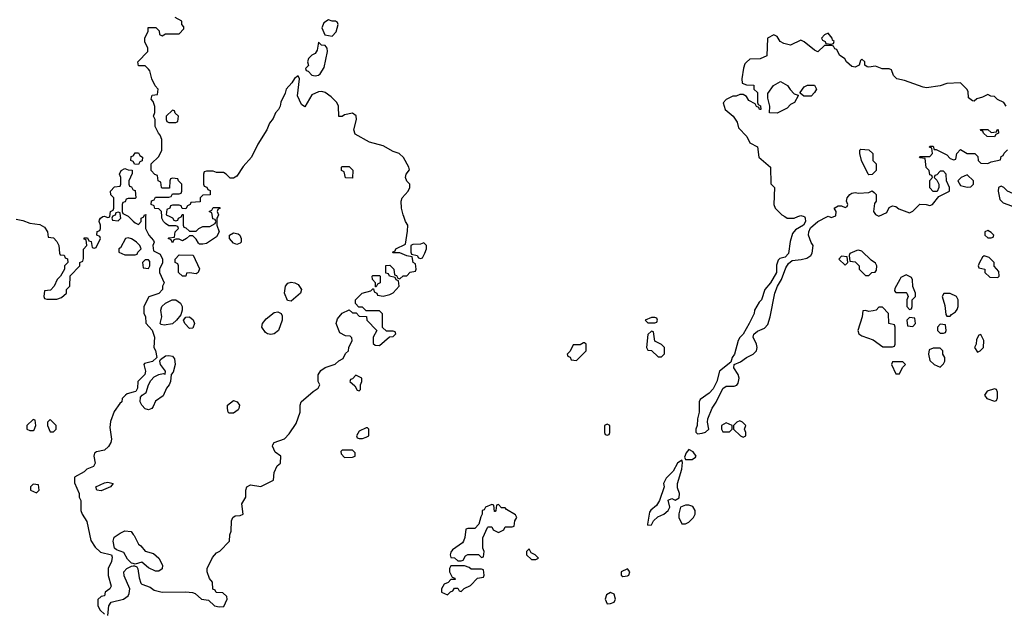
# Model space of a CAD drawing. Header units: inches. Extents: x 2710751 to 2829008, y 857003 to 965602.
# Tile 229 of 256: x 2749331 to 2755128, y 937684 to 941158. Entities that reach past the tile are written whole.
import ezdxf

# ---------------------------------------------------------------- set-up
doc = ezdxf.new("R2010")
doc.units = ezdxf.units.IN
doc.header["$MEASUREMENT"] = 0
for name, color, linetype in [('C7943', 7, 'Continuous'), ('C7944', 7, 'Continuous'), ('C7953', 7, 'Continuous'), ('C7954', 7, 'Continuous')]:
    doc.layers.add(name, color=color, linetype=linetype)

msp = doc.modelspace()

# ---------------------------------------------------------------- linework, layer by layer
at = {"layer": 'C7943', "color": 2, "elevation": 14}
for points in [[(2749310, 939984.7), (2749350, 939976), (2749390, 939961), (2749450, 939954), (2749476.9, 939936.9), (2749494, 939910), (2749498, 939878), (2749530, 939874), (2749550, 939854), (2749562, 939830), (2749564.7, 939784.7), (2749570, 939774), (2749592.7, 939772.7), (2749598, 939758), (2749612, 939752), (2749614, 939730), (2749594, 939710), (2749594, 939690), (2749571.3, 939648.7), (2749552, 939630), (2749534, 939590), (2749512.7, 939567.3), (2749478, 939562), (2749474, 939530), (2749478, 939518), (2749490, 939514), (2749550, 939514), (2749576.4, 939523.6), (2749606, 939550), (2749606, 939570), (2749626, 939590), (2749628.4, 939651.6), (2749686, 939710), (2749686, 939730), (2749702, 939738), (2749707.3, 939752.7), (2749707.3, 939807.3), (2749726, 939830), (2749722, 939862), (2749710, 939866), (2749710, 939874), (2749730, 939874), (2749738, 939858), (2749752.7, 939852.7), (2749758, 939818), (2749770, 939814), (2749782, 939818), (2749806, 939870), (2749802, 939882), (2749786, 939890), (2749787.3, 939912.7), (2749802, 939918), (2749806, 939930), (2749806, 939950), (2749798, 939970), (2749800.4, 939979.6), (2749806, 939990), (2749820.4, 939999.6), (2749822, 940000)], [(2749835, 940000), (2749850, 939994), (2749862, 939998), (2749862.2, 940000)], [(2749877.3, 940000), (2749874, 939990), (2749878, 939978), (2749910, 939974), (2749926, 939990), (2749924.8, 940000)], [(2749972, 940000), (2750000, 939972)], [(2750000, 939862), (2749990, 939868.7), (2749970, 939875.3), (2749954, 939870), (2749923.6, 939816.4), (2749914, 939810), (2749914, 939790), (2749950, 939774), (2750000, 939774)], [(2750000, 938966.1), (2749963.6, 938956.4), (2749954, 938950), (2749934, 938930), (2749932, 938910), (2749919.6, 938900.4), (2749886.4, 938853.6), (2749866.4, 938793.6), (2749861.4, 938758.6), (2749872.4, 938690), (2749867, 938670), (2749853.5, 938646.5), (2749830, 938625.6), (2749784, 938616), (2749770.9, 938609.1), (2749766.8, 938590), (2749776.3, 938550), (2749764.7, 938530), (2749726, 938514), (2749710, 938498), (2749652.7, 938467.3), (2749652.7, 938432.7), (2749682, 938370), (2749682, 938350), (2749691.3, 938330), (2749691.3, 938270), (2749698, 938250), (2749726, 938206), (2749750, 938094), (2749775.3, 938055.3), (2749806, 938026), (2749870.6, 938010.6), (2749876.3, 937996.3), (2749870.8, 937970), (2749851.3, 937930), (2749851.1, 937888.9), (2749870, 937826), (2749862, 937810), (2749834, 937790), (2749831.1, 937768.9), (2749810, 937766), (2749792, 937748), (2749791, 937710), (2749805.5, 937685.5), (2749830, 937662)], [(2750000, 937958.7), (2749990, 937962), (2749965.3, 937985.3), (2749943.7, 938023.7), (2749900.1, 938040.1), (2749889.5, 938049.5), (2749881.3, 938090), (2749886.3, 938113.7), (2749921.7, 938138.3), (2749950, 938150.7), (2749987.1, 938147.1), (2750000, 938130.3)], [(2749850, 937654), (2749855.1, 937710), (2749869.2, 937730.8), (2749942, 937750), (2749968.7, 937770), (2749976.5, 937783.5), (2749979, 937810), (2749946.3, 937886.3), (2749944, 937910), (2749962, 937930), (2749990, 937944), (2750000, 937945.3)]]:
    msp.add_lwpolyline(points, dxfattribs=at)
for points in [[(2749410, 938806), (2749374, 938770), (2749374, 938750), (2749390, 938742), (2749410, 938742), (2749415.3, 938744.7), (2749426, 938770), (2749422, 938802)], [(2749510, 938806), (2749494, 938790), (2749494, 938770), (2749510, 938734), (2749530, 938734), (2749546, 938750), (2749546, 938770)], [(2749410, 938426), (2749394, 938410), (2749394, 938390), (2749430, 938374), (2749446, 938390), (2749442, 938422)], [(2749810, 938387.4), (2749785.2, 938390), (2749779.5, 938410), (2749830, 938433.7), (2749850, 938438), (2749882, 938430), (2749866, 938410)]]:
    msp.add_lwpolyline(points, close=True, dxfattribs=at)
at = {"layer": 'C7944', "color": 2, "elevation": 14}
for points in [[(2750000, 940323), (2749986, 940330), (2749987.3, 940352.7), (2750000, 940357.3)], [(2749862.2, 940000), (2749866, 940030), (2749882, 940038), (2749886, 940050), (2749886, 940110), (2749868.4, 940128.4), (2749866, 940150), (2749890, 940174), (2749922, 940178), (2749926, 940190), (2749926, 940230), (2749918, 940250), (2749928.7, 940271.3), (2749950, 940282), (2749970, 940274), (2749992.7, 940272.7), (2749992.7, 940252.7), (2749974, 940210), (2749974, 940190), (2749978, 940178), (2749990, 940174), (2749998, 940158), (2750000, 940157.3)], [(2750000, 940106), (2749970, 940106), (2749958, 940102), (2749952.7, 940087.3), (2749938, 940082), (2749934, 940070), (2749934, 940030), (2749938, 940018), (2749970, 940002), (2749972, 940000)], [(2749924.8, 940000), (2749922, 940022), (2749910, 940026), (2749898, 940022), (2749892.7, 940007.3), (2749878, 940002), (2749877.3, 940000)], [(2749822, 940000), (2749830, 940002), (2749835, 940000)]]:
    msp.add_lwpolyline(points, dxfattribs=at)
at = {"layer": 'C7953', "color": 2, "elevation": 14}
for points in [[(2750000, 937945.3), (2750006, 937946), (2750019.8, 937939.8), (2750027.5, 937927.5), (2750034, 937874), (2750044, 937844), (2750050, 937838), (2750099.8, 937819.8), (2750122.8, 937802.8), (2750170, 937791.3), (2750310, 937793.4), (2750347.9, 937787.9), (2750363.5, 937783.5), (2750402, 937750), (2750442.8, 937742.8), (2750478, 937710), (2750504.7, 937704.7), (2750532.9, 937707.1), (2750553.2, 937750), (2750550, 937766), (2750527.3, 937787.3), (2750488.4, 937788.4), (2750482, 937802), (2750467.3, 937807.3), (2750466, 937850), (2750448, 937870), (2750434, 937910), (2750434, 937930), (2750466.3, 937993.7), (2750490, 938022), (2750508.4, 938031.6), (2750566, 938090), (2750568.4, 938128.4), (2750575.3, 938150), (2750578, 938210), (2750586, 938230), (2750600.4, 938239.6), (2750630, 938242), (2750646, 938250), (2750638, 938310), (2750662, 938350), (2750662, 938390), (2750668.7, 938410), (2750690, 938421), (2750750, 938412), (2750826, 938450), (2750830, 938494), (2750847.3, 938532.7), (2750866, 938550), (2750868, 938590), (2750834.6, 938614.6), (2750819, 938650), (2750822, 938658), (2750830, 938671.3), (2750890, 938692), (2750918, 938722), (2750958, 938782), (2750982, 938850), (2750982, 938890), (2750988.7, 938910), (2751058, 938970), (2751088, 938990), (2751098, 939010), (2751088.7, 939030), (2751089.1, 939069.1), (2751104.7, 939095.3), (2751130, 939112), (2751188.9, 939131.1), (2751210, 939152), (2751234.6, 939165.4), (2751250, 939194), (2751266, 939210), (2751268, 939230), (2751288, 939270), (2751287.3, 939287.3), (2751276.4, 939296.4), (2751250, 939298), (2751216.4, 939316.4), (2751194, 939370), (2751201.5, 939398.5), (2751230, 939432), (2751270, 939452), (2751290, 939434), (2751312.7, 939432.7), (2751330, 939414), (2751372.7, 939412.7), (2751374, 939390), (2751434, 939330), (2751412, 939290), (2751412.7, 939252.7), (2751423.6, 939243.6), (2751450, 939242), (2751507.3, 939292.7), (2751530, 939294), (2751546, 939310), (2751542, 939322), (2751530, 939326), (2751490, 939326), (2751467.3, 939347.3), (2751467.3, 939427.3), (2751450, 939446), (2751370, 939446), (2751350, 939466), (2751327.3, 939467.3), (2751308.4, 939488.4), (2751308, 939510), (2751348, 939550), (2751398, 939562), (2751410, 939574), (2751414, 939574), (2751418, 939558), (2751434, 939550), (2751438, 939538), (2751470, 939532), (2751510, 939542), (2751530, 939552), (2751566, 939590), (2751562, 939622), (2751548, 939628), (2751542, 939642), (2751508.4, 939648.4), (2751502, 939662), (2751487.3, 939667.3), (2751487.3, 939712.7), (2751510, 939714), (2751534, 939690), (2751538, 939658), (2751550, 939654), (2751558, 939638), (2751570, 939634), (2751588.4, 939651.6), (2751610, 939652), (2751630, 939672), (2751662, 939678), (2751666, 939690), (2751662, 939722), (2751648, 939730), (2751642, 939762), (2751610, 939768), (2751570, 939786), (2751530, 939786), (2751526, 939790), (2751542, 939798), (2751546, 939810), (2751602, 939838), (2751614.6, 939914.6), (2751615.3, 939950), (2751602, 939970), (2751592.1, 940000)], [(2750072.6, 940000), (2750072, 939930), (2750091.1, 939891.1), (2750119.6, 939859.6), (2750122, 939850), (2750114, 939830), (2750118, 939798), (2750158, 939778), (2750172, 939750), (2750171.6, 939728.4), (2750154, 939690), (2750154, 939670), (2750182, 939610), (2750172, 939590), (2750171.3, 939570), (2750150, 939548), (2750091.6, 939528.4), (2750062, 939470), (2750062, 939430), (2750071.1, 939411.1), (2750072.7, 939372.7), (2750111.6, 939331.6), (2750124.7, 939290), (2750121, 939230), (2750130, 939212), (2750138.8, 939170), (2750113.1, 939146.9), (2750064.9, 939135.1), (2750061, 939130), (2750072.2, 939090), (2750068.2, 939070), (2750026, 939030), (2750024.9, 938990), (2750014.8, 938970), (2750000, 938966.1)], [(2750000, 939972), (2750010, 939962), (2750030, 939954), (2750046, 939970), (2750046, 939990), (2750062, 939998), (2750062.7, 940000)], [(2750497, 940000), (2750492, 939990), (2750492, 939950), (2750506, 939910), (2750490, 939881.2), (2750430, 939842), (2750410, 939838), (2750390, 939838), (2750383.1, 939843.1), (2750370, 939866), (2750350, 939886), (2750330, 939886), (2750314, 939870), (2750290, 939858), (2750270, 939866), (2750250, 939866), (2750238, 939862), (2750230, 939846), (2750222, 939862), (2750206, 939870), (2750210, 939874), (2750242, 939878), (2750246, 939910), (2750266, 939930), (2750262, 939942), (2750250, 939946), (2750210, 939946), (2750190, 939958), (2750178, 939970), (2750168, 939990), (2750167.5, 940000)], [(2750214.4, 940000), (2750231.6, 939991.6), (2750238, 939978), (2750250, 939974), (2750262, 939978), (2750266, 939990), (2750282, 939998), (2750282.7, 940000)], [(2750292.9, 940000), (2750294, 939950), (2750298, 939938), (2750310, 939934), (2750330, 939914), (2750370, 939914), (2750386, 939930), (2750410, 939942), (2750450, 939942), (2750482, 939958), (2750486, 939970), (2750482, 939982), (2750467.3, 939987.3), (2750465.4, 940000)], [(2753950.6, 940000), (2753956.3, 939990), (2753958, 939970), (2753946, 939950), (2753898.8, 939921.2), (2753880.7, 939899.3), (2753867.1, 939852.9), (2753856.7, 939783.3), (2753838.5, 939761.5), (2753806, 939754), (2753796.9, 939743.1), (2753786.4, 939713.6), (2753786, 939670), (2753750.7, 939609.3), (2753718, 939570), (2753698, 939510), (2753684.5, 939495.5), (2753658, 939450), (2753656, 939430), (2753626, 939370), (2753590, 939308), (2753570, 939288), (2753561, 939270), (2753538.8, 939190), (2753526, 939170), (2753516.9, 939143.1), (2753451.3, 939090), (2753436, 939030), (2753413.7, 938986.3), (2753390, 938962), (2753336.9, 938923.1), (2753331.3, 938910), (2753330.7, 938849.3), (2753321, 938810), (2753318.8, 938770), (2753311.3, 938750), (2753312, 938732), (2753322, 938722), (2753350, 938726), (2753368.9, 938731.1), (2753388, 938750), (2753381.2, 938790), (2753382.7, 938810), (2753407.6, 938872.4), (2753431.2, 938908.8), (2753471.5, 938988.5), (2753490, 939001.6), (2753537.6, 939002.4), (2753552.3, 939007.7), (2753560.9, 939019.1), (2753567.6, 939050), (2753561.6, 939070), (2753536, 939110), (2753538, 939130), (2753575.3, 939144.7), (2753609.6, 939170.4), (2753649, 939190), (2753669.4, 939210.6), (2753673.2, 939230), (2753669.4, 939250), (2753649, 939290), (2753652.3, 939307.7), (2753674.9, 939325.1), (2753716.9, 939343.1), (2753734.9, 939365.1), (2753749.5, 939410), (2753777.2, 939550), (2753792.7, 939590), (2753817, 939630), (2753841.1, 939698.9), (2753856.9, 939723.1), (2753878, 939742), (2753932.7, 939747.3), (2753964.7, 939755.3), (2753988, 939770), (2753996.4, 939783.6), (2754002, 939830), (2753990, 939848), (2753976, 939890), (2753977, 939910), (2753986, 939934), (2754030, 939970.6), (2754086.2, 940000)], [(2753835.1, 940000), (2753850, 939991.3), (2753890, 939991.3), (2753912.4, 940000)], [(2754095, 940000), (2754110, 939994), (2754124.3, 940000)], [(2750000, 939774), (2750010, 939774), (2750022, 939778), (2750026, 939790), (2750046, 939810), (2750038, 939830), (2750018, 939850), (2750000, 939862)], [(2750000, 938130.3), (2750004.5, 938124.5), (2750030, 938072), (2750043.5, 938063.5), (2750070, 938031.3), (2750118, 938018), (2750150.7, 937990.7), (2750171, 937950), (2750170, 937928), (2750150, 937914), (2750130, 937913.2), (2750090, 937933.2), (2750050, 937968), (2750010, 937955.3), (2750000, 937958.7)]]:
    msp.add_lwpolyline(points, dxfattribs=at)
for points in [[(2755030, 939918), (2755014, 939910), (2755014, 939890), (2755030, 939874), (2755050, 939874), (2755062, 939878), (2755066, 939890), (2755050, 939906)], [(2750610, 939836), (2750590, 939842.9), (2750565.6, 939870), (2750566.6, 939890), (2750590, 939903.8), (2750617.6, 939897.6), (2750626.8, 939890), (2750634, 939870), (2750634, 939850), (2750630, 939844)], [(2751710, 939846), (2751690, 939838), (2751644.7, 939835.3), (2751634, 939830), (2751634, 939790), (2751638, 939778), (2751671.6, 939771.6), (2751678, 939758), (2751690, 939754), (2751702, 939758), (2751716.4, 939783.6), (2751726, 939810), (2751726, 939830)], [(2754270, 939802), (2754259.6, 939800.4), (2754218, 939782), (2754214, 939770), (2754218, 939738), (2754250, 939734), (2754274, 939710), (2754274, 939690), (2754310, 939654), (2754330, 939654), (2754348.4, 939671.6), (2754367.3, 939672.7), (2754376.4, 939683.6), (2754378, 939710), (2754370, 939726), (2754343.1, 939743.1), (2754290, 939795.3)], [(2750090, 939746), (2750070, 939746), (2750054, 939730), (2750058, 939698), (2750090, 939694), (2750098, 939710), (2750096.4, 939736.4)], [(2750370, 939663.7), (2750331.6, 939668.4), (2750314, 939666), (2750310, 939648.7), (2750290, 939648.7), (2750266, 939670), (2750266, 939710), (2750262, 939722), (2750246, 939730), (2750246, 939750), (2750270, 939774), (2750352.7, 939772.7), (2750390, 939692), (2750381, 939670)], [(2754170, 939766), (2754154, 939750), (2754190, 939714), (2754206, 939730), (2754202, 939762)], [(2755010, 939768), (2754999.6, 939760.4), (2754982, 939730), (2754974, 939710), (2754978, 939698), (2755014, 939690), (2755014, 939670), (2755043.6, 939643.6), (2755090, 939642), (2755098, 939650), (2755096.4, 939676.4), (2755068, 939708), (2755068, 939730), (2755039, 939759)], [(2751426, 939586), (2751426, 939610), (2751408, 939630), (2751406, 939650), (2751410, 939654), (2751450, 939654), (2751454, 939650), (2751454, 939610), (2751438, 939602), (2751430, 939586)], [(2754550, 939658), (2754519.6, 939640.4), (2754512, 939630), (2754483.6, 939576.4), (2754482, 939562), (2754490, 939554), (2754550, 939554), (2754554, 939550), (2754562, 939530), (2754554, 939510), (2754554, 939470), (2754570, 939454), (2754582, 939458), (2754586, 939470), (2754586, 939510), (2754606, 939530), (2754606, 939550), (2754588.4, 939588.4), (2754587.3, 939627.3), (2754582, 939642)], [(2750930, 939501.2), (2750907, 939507), (2750889.3, 939550), (2750895.1, 939590), (2750910, 939607.3), (2750930, 939613.4), (2750950, 939610.7), (2750970, 939600.7), (2750990.7, 939570), (2750984, 939550)], [(2750181.2, 939361.2), (2750164, 939364), (2750158, 939370), (2750168.7, 939410), (2750162, 939450), (2750168, 939470), (2750189, 939491), (2750229.3, 939510.7), (2750249.3, 939510.7), (2750278.4, 939490), (2750287, 939470), (2750286.7, 939450), (2750279, 939421), (2750254, 939390), (2750230, 939369.6)], [(2754810, 939548), (2754772.7, 939547.3), (2754762, 939530), (2754776.9, 939476.9), (2754783.6, 939423.6), (2754790, 939414), (2754810, 939414), (2754816.4, 939423.6), (2754840.4, 939439.6), (2754850, 939454), (2754855.3, 939470), (2754855.3, 939510), (2754846, 939530)], [(2754410, 939466), (2754390, 939466), (2754374, 939450), (2754355.3, 939444.7), (2754330, 939442), (2754310, 939448), (2754294, 939446), (2754291.3, 939410), (2754264.7, 939330), (2754272, 939310), (2754290, 939298), (2754355.3, 939275.3), (2754412.7, 939232.7), (2754470, 939234), (2754482, 939238), (2754486, 939250), (2754486, 939350), (2754482, 939362), (2754448, 939370), (2754446, 939430)], [(2750330, 939342), (2750302.4, 939370), (2750296.2, 939390), (2750310, 939407.7), (2750330.3, 939410.3), (2750351.9, 939391.9), (2750359.3, 939370), (2750350, 939344)], [(2750810, 939306), (2750789.5, 939309.5), (2750778, 939318), (2750757.2, 939350), (2750761.2, 939370), (2750781.2, 939398.8), (2750830, 939436), (2750850, 939438.8), (2750871.3, 939430), (2750876.8, 939416.8), (2750876.3, 939390), (2750855.5, 939330), (2750830, 939309.4)], [(2753070, 939406), (2753050, 939406), (2753014, 939390), (2753030, 939374), (2753070, 939374), (2753082, 939378), (2753086, 939390), (2753082, 939402)], [(2754570, 939406), (2754554, 939390), (2754558, 939358), (2754590, 939354), (2754606, 939370), (2754602, 939402)], [(2754750, 939366), (2754734, 939350), (2754734, 939330), (2754750, 939314), (2754770, 939314), (2754782, 939318), (2754786, 939330), (2754782, 939362)], [(2753050, 939326), (2753030, 939306), (2753022, 939230), (2753030, 939214), (2753051.6, 939211.6), (2753090, 939174), (2753110, 939174), (2753127.3, 939192.7), (2753128, 939230), (2753110, 939248), (2753070, 939266), (2753062, 939322)], [(2754990, 939306), (2754978, 939302), (2754963.6, 939276.4), (2754962, 939250), (2754952, 939230), (2754970, 939202), (2754986, 939210), (2755006, 939230), (2755008, 939270)], [(2752650, 939258), (2752630, 939246), (2752590, 939246), (2752571.6, 939208.4), (2752554, 939190), (2752558, 939178), (2752572, 939172), (2752578, 939158), (2752610, 939154), (2752666, 939210), (2752666, 939250), (2752656.4, 939256.4)], [(2754750, 939226), (2754710, 939226), (2754684.7, 939215.3), (2754682, 939190), (2754690, 939154), (2754714, 939130), (2754750, 939114), (2754770, 939134), (2754778, 939150), (2754778, 939170), (2754766, 939190), (2754766, 939210)], [(2750090, 938863.7), (2750070, 938869.3), (2750049.7, 938889.7), (2750040.5, 938910), (2750042.6, 938937.4), (2750051.3, 938948.7), (2750075.6, 938964.4), (2750089.7, 939010.3), (2750103.8, 939036.2), (2750122.8, 939057.2), (2750150.6, 939070.6), (2750176, 939076), (2750188, 939072), (2750189.2, 939090), (2750160.7, 939130), (2750155.1, 939150), (2750160.1, 939159.9), (2750190, 939180.3), (2750210, 939183.1), (2750230, 939179.1), (2750243.4, 939163.4), (2750247.3, 939130), (2750234.8, 939085.2), (2750222, 939070), (2750218, 939030), (2750211.3, 939010), (2750196, 938990), (2750175.5, 938944.5), (2750130, 938914), (2750117.1, 938882.9), (2750108.2, 938871.8)], [(2754530, 939146), (2754470, 939146), (2754464.7, 939130), (2754490, 939074), (2754510, 939074), (2754528, 939112), (2754546, 939130)], [(2751310, 939066), (2751290, 939046), (2751278, 939042), (2751274, 939030), (2751303.6, 939003.6), (2751318, 938978), (2751330, 938974), (2751338, 938982), (2751338, 939010), (2751346, 939030), (2751346, 939050)], [(2755070, 938986), (2755026.4, 938973.6), (2755012, 938950), (2755024.7, 938930), (2755070, 938914), (2755082, 938918), (2755087.3, 938932.7), (2755087.3, 938967.3), (2755082, 938982)], [(2750564, 938844), (2750558, 938850), (2750555.3, 938870), (2750555.3, 938890), (2750590, 938918), (2750612, 938910), (2750624.7, 938890), (2750622, 938870), (2750616.9, 938863.1), (2750590, 938844)], [(2751378, 938758), (2751370, 938758), (2751330, 938738), (2751314, 938710), (2751318, 938698), (2751330, 938694), (2751350, 938694), (2751370, 938702), (2751386, 938710), (2751386, 938750)], [(2752790, 938778), (2752774, 938770), (2752774, 938730), (2752778, 938718), (2752790, 938714), (2752802, 938718), (2752806, 938730), (2752806, 938770)], [(2753490, 938786), (2753462, 938770), (2753462, 938750), (2753470, 938734), (2753510, 938734), (2753526, 938750), (2753526, 938770)], [(2753570, 938798), (2753554, 938790), (2753534, 938770), (2753534, 938750), (2753574, 938710), (2753590, 938702), (2753606, 938710), (2753606, 938730), (2753598, 938750), (2753606, 938770), (2753586, 938790)], [(2751290, 938626), (2751230, 938626), (2751222, 938618), (2751223.6, 938603.6), (2751243.6, 938583.6), (2751290, 938584.7), (2751306, 938590), (2751306, 938610)], [(2753270, 938629), (2753254.8, 938610), (2753244.7, 938584.7), (2753251.1, 938571.1), (2753270, 938570.7), (2753290, 938570.7), (2753310, 938584.7), (2753313.2, 938590), (2753295.9, 938615.9)], [(2753230, 938566), (2753204.7, 938550), (2753178.5, 938501.5), (2753138, 938462), (2753122, 938430), (2753124.7, 938410), (2753098.8, 938330), (2753079.9, 938300.1), (2753046.6, 938273.4), (2753038.8, 938261.2), (2753026.8, 938190), (2753030, 938184.7), (2753050, 938186.8), (2753062.7, 938210), (2753087.1, 938232.9), (2753124, 938250), (2753149.2, 938270), (2753159, 938290), (2753148.7, 938331.3), (2753170, 938342), (2753190, 938332), (2753214, 938346), (2753215.3, 938370), (2753204, 938404), (2753204, 938430), (2753230, 938514), (2753234, 938554)], [(2752150, 938306), (2752138, 938302), (2752134, 938270), (2752130, 938266), (2752126, 938266), (2752122, 938302), (2752110, 938306), (2752074, 938290), (2752064.7, 938275.3), (2752054, 938270), (2752054, 938250), (2752045.4, 938234.6), (2752034, 938190), (2752010, 938166), (2751970, 938166), (2751958, 938162), (2751952.7, 938112.7), (2751944.7, 938090), (2751938.8, 938081.2), (2751879.6, 938040.4), (2751870, 938026), (2751864.7, 938010), (2751870, 937994), (2751890, 937992), (2751910, 937974), (2751930, 937974), (2751942, 937978), (2751956.4, 938003.6), (2751970, 938012), (2752032, 938012), (2752050, 937994), (2752062, 937998), (2752066, 938030), (2752058, 938050), (2752058, 938110), (2752086, 938170), (2752090, 938174), (2752110, 938174), (2752118, 938158), (2752150, 938142), (2752182, 938158), (2752190, 938174), (2752230, 938174), (2752242, 938178), (2752246, 938210), (2752258, 938230), (2752250, 938246), (2752196.4, 938276.4), (2752190, 938286), (2752167.3, 938287.3)], [(2753270, 938302), (2753250, 938302), (2753222, 938290), (2753211.6, 938251.6), (2753211.3, 938230), (2753230, 938192), (2753250, 938192), (2753270, 938202), (2753298, 938230), (2753308, 938250), (2753308, 938270), (2753293.6, 938293.6)], [(2752330, 938046), (2752314, 938030), (2752314, 938010), (2752343.6, 937983.6), (2752370, 937982), (2752386, 937990), (2752366, 938010), (2752342, 938022)], [(2751950, 937946), (2751870, 937946), (2751862, 937930), (2751862, 937910), (2751878, 937878), (2751892.7, 937872.7), (2751894, 937866), (2751870, 937866), (2751852.7, 937847.3), (2751830, 937838), (2751814, 937810), (2751814, 937790), (2751850, 937774), (2751867.3, 937792.7), (2751882, 937798), (2751890, 937814), (2751910, 937814), (2751918, 937798), (2751930, 937794), (2751947.3, 937812.7), (2751986, 937830), (2752027.3, 937872.7), (2752062, 937878), (2752066, 937890), (2752062, 937922), (2752050, 937926), (2751990, 937926), (2751976.4, 937936.4)], [(2752910, 937928.7), (2752871.3, 937910), (2752872, 937890), (2752882, 937882), (2752910, 937887.3), (2752918, 937890), (2752924, 937910)], [(2752810, 937788.7), (2752785.4, 937774.6), (2752778, 937750), (2752790, 937722), (2752810, 937724), (2752830, 937731.3), (2752839.3, 937750), (2752830, 937778)]]:
    msp.add_lwpolyline(points, close=True, dxfattribs=at)
at = {"layer": 'C7954', "color": 2, "elevation": 14}
for points in [[(2750167.5, 940000), (2750166, 940030), (2750150, 940046), (2750127.3, 940047.3), (2750122, 940062), (2750106, 940070), (2750107.3, 940092.7), (2750122, 940098), (2750130, 940114), (2750210, 940114), (2750222, 940118), (2750230, 940134), (2750270, 940134), (2750282, 940138), (2750286, 940150), (2750286, 940190), (2750266, 940210), (2750262, 940222), (2750230, 940226), (2750218, 940222), (2750214, 940210), (2750212.7, 940167.3), (2750170, 940166), (2750166, 940170), (2750162, 940202), (2750146, 940210), (2750142, 940242), (2750127.3, 940247.3), (2750106, 940270), (2750106, 940310), (2750150, 940354), (2750168, 940390), (2750167.3, 940452.7), (2750159, 940479), (2750148, 940490), (2750128, 940530), (2750128, 940570), (2750118, 940590), (2750127.3, 940612.7), (2750127.3, 940647.3), (2750116.4, 940676.4), (2750106, 940690), (2750110, 940714), (2750142, 940718), (2750146, 940750), (2750128.4, 940768.4), (2750108, 940810), (2750096.4, 940856.4), (2750090, 940866), (2750070, 940886), (2750030, 940886), (2750026, 940910), (2750086, 940970), (2750086, 940990), (2750068.4, 941028.4), (2750068, 941050), (2750088, 941090), (2750087.3, 941112.7), (2750132.7, 941112.7), (2750152.7, 941092.7), (2750154, 941070), (2750170, 941062), (2750190, 941074), (2750270, 941074), (2750296.4, 941103.6), (2750296.4, 941116.4), (2750286, 941130), (2750286, 941150), (2750246, 941170)], [(2755138, 940650), (2755126, 940670), (2755088.4, 940688.4), (2755070, 940706), (2755048.4, 940708.4), (2755030, 940718), (2754998.8, 940701.2), (2754967.1, 940692.9), (2754950, 940678), (2754940.4, 940680.4), (2754918, 940698), (2754914.6, 940734.6), (2754908, 940750), (2754870, 940786), (2754790, 940782), (2754750, 940769), (2754670, 940757.2), (2754650, 940761.2), (2754539.6, 940799.6), (2754495.3, 940810), (2754476, 940830), (2754463.1, 940863.1), (2754450, 940869), (2754409.5, 940869.5), (2754370, 940885.2), (2754330, 940878), (2754320.4, 940880.4), (2754306, 940890), (2754306, 940910), (2754290, 940926), (2754282, 940918), (2754274, 940890), (2754250, 940879), (2754230, 940882), (2754198, 940910), (2754188.4, 940928.4), (2754158, 940950), (2754142, 940982), (2754130, 940986), (2754122, 941002), (2754110, 941006), (2754070, 941006), (2754030, 940968), (2754010, 940978), (2753950, 941028), (2753930, 941038), (2753870, 941008.7), (2753830, 941018), (2753809.1, 941029.1), (2753790, 941058), (2753770, 941068), (2753734, 941050), (2753730, 940946), (2753690, 940928), (2753630, 940926), (2753610, 940908), (2753601, 940899), (2753592.7, 940872.7), (2753582, 940810), (2753584.7, 940784.7), (2753610, 940774), (2753652.7, 940772.7), (2753654, 940750), (2753674, 940730), (2753674, 940670), (2753678, 940658), (2753691.6, 940651.6), (2753694, 940630), (2753686, 940630), (2753682, 940642), (2753668, 940648), (2753662, 940662), (2753623.1, 940683.1), (2753610, 940706), (2753590, 940718), (2753570, 940718), (2753550, 940708), (2753530, 940708), (2753490, 940688), (2753472, 940668), (2753484.7, 940630), (2753530.8, 940590.8), (2753554.4, 940554.4), (2753562, 940522), (2753611.1, 940471.1), (2753630, 940434), (2753674, 940410), (2753682, 940350), (2753752, 940290), (2753752.7, 940192.7), (2753774, 940170), (2753771.3, 940070), (2753778, 940050), (2753818, 940010), (2753835.1, 940000)], [(2751592.1, 940000), (2751589.1, 940009.1), (2751579.3, 940050), (2751577.2, 940090), (2751582, 940110), (2751619, 940150), (2751628.7, 940170), (2751628, 940190), (2751610, 940208), (2751602, 940230), (2751606, 940250), (2751626, 940274), (2751622, 940290), (2751590, 940348), (2751566, 940370), (2751530, 940382), (2751470, 940415.3), (2751390, 940438), (2751305.2, 940485.2), (2751299, 940510), (2751314, 940570), (2751312.7, 940592.7), (2751290, 940608.7), (2751242.8, 940597.2), (2751230, 940588.7), (2751210, 940588), (2751208, 940650), (2751198, 940670), (2751164.7, 940704.7), (2751130, 940728.7), (2751110, 940735.3), (2751090, 940734), (2751050, 940715.3), (2751010, 940646), (2750990, 940658), (2750966.6, 940710), (2750979, 940810), (2750970, 940828), (2750948.1, 940811.9), (2750933.4, 940786.6), (2750900.7, 940750), (2750894.6, 940725.4), (2750867.9, 940672.1), (2750864, 940650), (2750854, 940630), (2750837.3, 940610), (2750823.5, 940576.5), (2750801, 940550), (2750786, 940510), (2750733.7, 940426.3), (2750696, 940350), (2750646.4, 940293.6), (2750610, 940238), (2750590, 940226), (2750570, 940226), (2750546, 940250), (2750530, 940258), (2750490, 940258), (2750470, 940266), (2750430, 940266), (2750418, 940262), (2750414, 940250), (2750414, 940190), (2750418, 940178), (2750432.7, 940172.7), (2750438, 940158), (2750452.7, 940152.7), (2750452.7, 940127.3), (2750410, 940126), (2750394, 940110), (2750392.7, 940087.3), (2750338, 940082), (2750334, 940070), (2750318, 940062), (2750310, 940046), (2750287.3, 940047.3), (2750282, 940062), (2750270, 940066), (2750230, 940066), (2750218, 940062), (2750214, 940050), (2750198, 940042), (2750194, 940010), (2750214.4, 940000)], [(2750000, 940357.3), (2750002, 940358), (2750010, 940374), (2750030, 940374), (2750038, 940358), (2750054, 940350), (2750052.7, 940327.3), (2750038, 940322), (2750030, 940306), (2750007.3, 940307.3), (2750002, 940322), (2750000, 940323)], [(2754124.3, 940000), (2754135.3, 940004.7), (2754138, 940030), (2754126, 940050), (2754150, 940062), (2754170, 940062), (2754190, 940054), (2754202, 940058), (2754206, 940070), (2754198, 940090), (2754202, 940110), (2754218, 940130), (2754230, 940138), (2754250, 940142), (2754270, 940138), (2754330, 940142), (2754350, 940152), (2754362, 940142), (2754374, 940130), (2754374, 940090), (2754363.6, 940076.4), (2754358, 940030), (2754370, 940012), (2754390, 940002), (2754437.2, 940022.8), (2754450, 940054), (2754470, 940062), (2754490, 940058), (2754506, 940046), (2754570, 940022), (2754590, 940032), (2754630, 940072), (2754668.4, 940071.6), (2754690, 940064.7), (2754706, 940070), (2754742, 940118), (2754806, 940150), (2754806, 940170), (2754788, 940210), (2754786, 940250), (2754770, 940266), (2754750, 940266), (2754730, 940246), (2754718, 940242), (2754714, 940230), (2754730, 940214), (2754742, 940190), (2754742, 940170), (2754732.7, 940147.3), (2754710, 940148), (2754689, 940169), (2754688.9, 940211.1), (2754706, 940230), (2754702, 940242), (2754690, 940246), (2754686, 940270), (2754668.4, 940288.4), (2754662, 940342), (2754630, 940346), (2754628, 940350), (2754630, 940354), (2754690, 940354), (2754706, 940370), (2754702, 940402), (2754688.4, 940408.4), (2754690, 940414), (2754710, 940414), (2754714, 940394), (2754726, 940394), (2754790, 940362), (2754810, 940342), (2754830, 940334), (2754842, 940338), (2754848.4, 940371.6), (2754870, 940394), (2754910, 940371.3), (2754954, 940370), (2754972.7, 940352.7), (2754974, 940330), (2754990, 940314), (2755030, 940312), (2755050, 940322), (2755106, 940334), (2755110, 940354), (2755122, 940358), (2755127.3, 940372.7), (2755147.3, 940392.7)], [(2750000, 940157.3), (2750010, 940154), (2750014, 940110), (2750010, 940106), (2750000, 940106)], [(2755359.6, 940000), (2755373.6, 940006.4), (2755398, 940030), (2755398, 940050), (2755382, 940082), (2755350, 940086), (2755330, 940058), (2755310, 940046), (2755290, 940046), (2755210, 940122), (2755146, 940150), (2755126, 940170), (2755110, 940178), (2755094, 940170), (2755092, 940150), (2755101, 940101), (2755121, 940081), (2755170, 940062), (2755205.4, 940025.4), (2755232, 940012), (2755232.4, 940000)], [(2750465.4, 940000), (2750462, 940022), (2750446, 940030), (2750462, 940038), (2750470, 940054), (2750510, 940054), (2750512, 940050), (2750498, 940042), (2750494, 940030), (2750502, 940010), (2750497, 940000)], [(2750062.7, 940000), (2750066, 940010), (2750072.7, 940012.7), (2750072.6, 940000)], [(2750282.7, 940000), (2750287.3, 940012.7), (2750292.7, 940012.7), (2750292.9, 940000)], [(2753912.4, 940000), (2753930, 940006.8), (2753950, 940001), (2753950.6, 940000)], [(2754086.2, 940000), (2754090, 940002), (2754095, 940000)]]:
    msp.add_lwpolyline(points, dxfattribs=at)
for points in [[(2751150, 941157.2), (2751121.7, 941138.3), (2751110.4, 941110), (2751127.9, 941067.9), (2751170, 941060.7), (2751194, 941086), (2751205.2, 941130), (2751202, 941142), (2751190, 941149), (2751170.7, 941149.3)], [(2754090, 941079), (2754070, 941068.7), (2754051.3, 941050), (2754058, 941038), (2754074, 941030), (2754078, 941018), (2754110, 941014), (2754122, 941018), (2754126, 941030), (2754116.4, 941036.4), (2754114, 941050)], [(2751090, 941026), (2751082, 940978), (2751070, 940958), (2751050, 940948.7), (2751031.3, 940930), (2751024.7, 940910), (2751031.1, 940888.9), (2751014, 940870), (2751018, 940858), (2751030, 940854), (2751050, 940832), (2751070, 940827.3), (2751090, 940831.3), (2751100.2, 940839.8), (2751123.1, 940876.9), (2751143.7, 940970), (2751140.9, 940990), (2751130, 941005.2), (2751108.4, 941008.4)], [(2753790, 940608), (2753746, 940610), (2753748, 940650), (2753736.4, 940696.4), (2753736.4, 940723.6), (2753768.7, 940771.3), (2753810, 940794), (2753851.1, 940771.1), (2753866.4, 940746.4), (2753890, 940722), (2753914, 940714), (2753914, 940710), (2753892, 940670), (2753870, 940658), (2753850, 940638)], [(2753990, 940708), (2753948.4, 940708.4), (2753926, 940726), (2753926, 940730), (2753950, 940762), (2753970, 940772), (2754010, 940772), (2754022, 940750), (2754011.1, 940728.9)], [(2750230, 940626), (2750194, 940590), (2750194, 940570), (2750198, 940558), (2750210, 940554), (2750250, 940554), (2750262, 940558), (2750266, 940590), (2750247.3, 940607.3), (2750242, 940622)], [(2755070, 940468), (2755026, 940470), (2755006, 940490), (2755002, 940502), (2754990, 940506), (2754987.3, 940512.7), (2755031.6, 940511.6), (2755050, 940494), (2755082, 940498), (2755086, 940510), (2755092.7, 940512.7), (2755094, 940490), (2755078, 940482)], [(2754330, 940246), (2754326, 940250), (2754288, 940330), (2754278, 940370), (2754278, 940390), (2754284, 940396), (2754330, 940392), (2754354, 940370), (2754354, 940330), (2754374, 940310), (2754374, 940270), (2754350, 940248)], [(2751290, 940226), (2751250, 940228), (2751242, 940262), (2751226, 940270), (2751226, 940290), (2751230, 940294), (2751270, 940294), (2751292.7, 940272.7)], [(2754910, 940246), (2754874, 940230), (2754854, 940210), (2754870, 940182), (2754910, 940172), (2754930, 940174), (2754946, 940190), (2754946, 940210)]]:
    msp.add_lwpolyline(points, close=True, dxfattribs=at)

doc.saveas('drawing.dxf')
